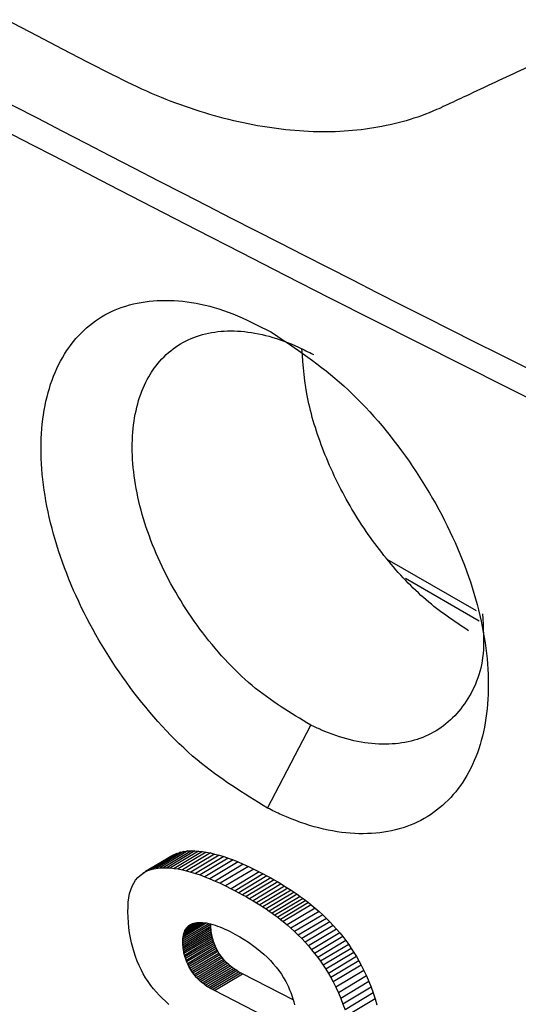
# Model space of a CAD drawing. Header units: millimetres. Extents: x -0.57 to 0.95, y -0.4 to 0.71.
# Tile 234 of 256: x 0.70674 to 0.71051, y 0.32393 to 0.33137. Entities that reach past the tile are written whole.
import ezdxf

# ---------------------------------------------------------------- set-up
doc = ezdxf.new("R2010")
doc.units = ezdxf.units.MM
doc.layers.add('FORMAT', color=7, linetype='Continuous')

msp = doc.modelspace()

# ---------------------------------------------------------------- linework, layer by layer
at = {"layer": 'FORMAT', "color": 7, "linetype": 'Continuous', "lineweight": 25}
for p, q in [((0.709515, 0.327291), (0.710189, 0.326902)), ((0.709654, 0.327146), (0.710212, 0.326824)), ((0.708614, 0.325409), (0.708939, 0.326037)), ((0.707955, 0.325075), (0.707742, 0.324948)), ((0.707982, 0.325081), (0.70777, 0.324954)), ((0.708012, 0.325085), (0.7078, 0.324958)), ((0.708038, 0.325086), (0.707825, 0.324959)), ((0.708065, 0.325086), (0.707852, 0.324959)), ((0.708092, 0.325084), (0.70788, 0.324957)), ((0.708121, 0.325081), (0.707909, 0.324954)), ((0.707929, 0.325067), (0.707955, 0.325075)), ((0.708151, 0.325076), (0.707939, 0.324949)), ((0.707955, 0.325075), (0.707982, 0.325081)), ((0.707982, 0.325081), (0.708012, 0.325085)), ((0.708012, 0.325085), (0.708038, 0.325086)), ((0.708038, 0.325086), (0.708065, 0.325086)), ((0.708065, 0.325086), (0.708092, 0.325084)), ((0.708092, 0.325084), (0.708121, 0.325081)), ((0.708121, 0.325081), (0.708151, 0.325076)), ((0.708151, 0.325076), (0.708182, 0.32507)), ((0.707883, 0.325043), (0.707671, 0.324916)), ((0.707905, 0.325056), (0.707693, 0.324929)), ((0.707929, 0.325067), (0.707716, 0.32494)), ((0.707883, 0.325043), (0.707905, 0.325056)), ((0.707905, 0.325056), (0.707929, 0.325067)), ((0.708182, 0.32507), (0.70797, 0.324943)), ((0.708214, 0.325062), (0.708002, 0.324935)), ((0.708247, 0.325053), (0.708035, 0.324926)), ((0.708282, 0.325043), (0.708069, 0.324916)), ((0.708317, 0.32503), (0.708105, 0.324904)), ((0.708353, 0.325017), (0.708141, 0.32489)), ((0.708391, 0.325002), (0.708178, 0.324875)), ((0.708182, 0.32507), (0.708214, 0.325062)), ((0.708214, 0.325062), (0.708247, 0.325053)), ((0.708247, 0.325053), (0.708282, 0.325043)), ((0.708282, 0.325043), (0.708317, 0.32503)), ((0.708317, 0.32503), (0.708353, 0.325017)), ((0.708353, 0.325017), (0.708391, 0.325002)), ((0.708391, 0.325002), (0.708429, 0.324985)), ((0.707671, 0.324916), (0.707693, 0.324929)), ((0.707693, 0.324929), (0.707716, 0.32494)), ((0.707716, 0.32494), (0.707742, 0.324948)), ((0.707742, 0.324948), (0.70777, 0.324954)), ((0.70777, 0.324954), (0.7078, 0.324958)), ((0.7078, 0.324958), (0.707825, 0.324959)), ((0.707825, 0.324959), (0.707852, 0.324959)), ((0.707852, 0.324959), (0.70788, 0.324957)), ((0.70788, 0.324957), (0.707909, 0.324954)), ((0.707909, 0.324954), (0.707939, 0.324949)), ((0.707939, 0.324949), (0.70797, 0.324943)), ((0.70797, 0.324943), (0.708002, 0.324935)), ((0.708002, 0.324935), (0.708035, 0.324926)), ((0.708035, 0.324926), (0.708069, 0.324916)), ((0.708429, 0.324985), (0.708217, 0.324858)), ((0.708469, 0.324968), (0.708256, 0.324841)), ((0.708509, 0.324948), (0.708297, 0.324821)), ((0.708551, 0.324927), (0.708339, 0.3248)), ((0.708429, 0.324985), (0.708469, 0.324968)), ((0.708469, 0.324968), (0.708509, 0.324948)), ((0.708509, 0.324948), (0.708551, 0.324927)), ((0.708551, 0.324927), (0.70858, 0.324912)), ((0.707603, 0.324842), (0.707617, 0.324864)), ((0.707617, 0.324864), (0.707633, 0.324884)), ((0.707633, 0.324884), (0.707651, 0.324901)), ((0.707651, 0.324901), (0.707671, 0.324916)), ((0.708069, 0.324916), (0.708105, 0.324904)), ((0.708105, 0.324904), (0.708141, 0.32489)), ((0.708141, 0.32489), (0.708178, 0.324875)), ((0.708178, 0.324875), (0.708217, 0.324858)), ((0.708217, 0.324858), (0.708256, 0.324841)), ((0.70858, 0.324912), (0.708368, 0.324785)), ((0.708609, 0.324897), (0.708396, 0.32477)), ((0.708637, 0.324882), (0.708424, 0.324755)), ((0.708664, 0.324867), (0.708451, 0.32474)), ((0.708691, 0.324851), (0.708478, 0.324724)), ((0.70858, 0.324912), (0.708609, 0.324897)), ((0.708609, 0.324897), (0.708637, 0.324882)), ((0.708637, 0.324882), (0.708664, 0.324867)), ((0.708664, 0.324867), (0.708691, 0.324851)), ((0.708691, 0.324851), (0.708717, 0.324836)), ((0.707572, 0.324763), (0.707581, 0.324792)), ((0.707581, 0.324792), (0.707591, 0.324818)), ((0.707591, 0.324818), (0.707603, 0.324842)), ((0.708256, 0.324841), (0.708297, 0.324821)), ((0.708297, 0.324821), (0.708339, 0.3248)), ((0.708339, 0.3248), (0.708368, 0.324785)), ((0.708368, 0.324785), (0.708396, 0.32477)), ((0.708717, 0.324836), (0.708504, 0.324709)), ((0.708742, 0.32482), (0.708529, 0.324694)), ((0.708767, 0.324805), (0.708554, 0.324678)), ((0.708791, 0.324789), (0.708578, 0.324662)), ((0.708815, 0.324774), (0.708602, 0.324647)), ((0.708717, 0.324836), (0.708742, 0.32482)), ((0.708742, 0.32482), (0.708767, 0.324805)), ((0.708767, 0.324805), (0.708791, 0.324789)), ((0.708791, 0.324789), (0.708815, 0.324774)), ((0.708815, 0.324774), (0.708837, 0.324758)), ((0.707562, 0.324699), (0.707566, 0.324732)), ((0.707566, 0.324732), (0.707572, 0.324763)), ((0.708396, 0.32477), (0.708424, 0.324755)), ((0.708424, 0.324755), (0.708451, 0.32474)), ((0.708451, 0.32474), (0.708478, 0.324724)), ((0.708478, 0.324724), (0.708504, 0.324709)), ((0.708504, 0.324709), (0.708529, 0.324694)), ((0.708837, 0.324758), (0.708625, 0.324631)), ((0.70886, 0.324742), (0.708647, 0.324615)), ((0.708882, 0.324726), (0.708669, 0.3246)), ((0.708903, 0.324711), (0.70869, 0.324584)), ((0.708837, 0.324758), (0.70886, 0.324742)), ((0.70886, 0.324742), (0.708882, 0.324726)), ((0.708882, 0.324726), (0.708903, 0.324711)), ((0.708903, 0.324711), (0.708923, 0.324695)), ((0.707559, 0.324626), (0.70756, 0.324664)), ((0.70756, 0.324585), (0.707559, 0.324626)), ((0.70756, 0.324664), (0.707562, 0.324699)), ((0.708529, 0.324694), (0.708554, 0.324678)), ((0.708554, 0.324678), (0.708578, 0.324662)), ((0.708578, 0.324662), (0.708602, 0.324647)), ((0.708602, 0.324647), (0.708625, 0.324631)), ((0.708625, 0.324631), (0.708647, 0.324615)), ((0.708923, 0.324695), (0.708711, 0.324568)), ((0.708943, 0.324679), (0.708731, 0.324552)), ((0.708973, 0.324654), (0.708761, 0.324527)), ((0.709002, 0.324629), (0.70879, 0.324502)), ((0.708923, 0.324695), (0.708943, 0.324679)), ((0.708943, 0.324679), (0.708973, 0.324654)), ((0.708973, 0.324654), (0.709002, 0.324629)), ((0.709002, 0.324629), (0.70903, 0.324603)), ((0.707563, 0.324545), (0.70756, 0.324585)), ((0.708647, 0.324615), (0.708669, 0.3246)), ((0.708669, 0.3246), (0.70869, 0.324584)), ((0.70869, 0.324584), (0.708711, 0.324568)), ((0.708711, 0.324568), (0.708731, 0.324552)), ((0.708731, 0.324552), (0.708761, 0.324527)), ((0.70903, 0.324603), (0.708818, 0.324476)), ((0.709058, 0.324576), (0.708845, 0.324449)), ((0.70903, 0.324603), (0.709058, 0.324576)), ((0.709058, 0.324576), (0.709084, 0.32455)), ((0.707567, 0.324505), (0.707563, 0.324545)), ((0.707572, 0.324467), (0.707567, 0.324505)), ((0.707973, 0.324406), (0.708186, 0.324533)), ((0.707973, 0.32439), (0.708186, 0.324517)), ((0.707974, 0.324422), (0.708169, 0.324538)), ((0.707974, 0.324377), (0.708186, 0.324504)), ((0.707975, 0.324364), (0.708187, 0.324491)), ((0.707976, 0.324436), (0.708151, 0.324541)), ((0.707976, 0.324351), (0.708188, 0.324477)), ((0.707978, 0.32445), (0.708135, 0.324543)), ((0.707982, 0.324462), (0.708119, 0.324545)), ((0.707986, 0.324474), (0.708104, 0.324545)), ((0.707986, 0.324474), (0.70799, 0.324485)), ((0.70799, 0.324485), (0.70809, 0.324544)), ((0.70799, 0.324485), (0.707996, 0.324495)), ((0.708076, 0.324543), (0.707996, 0.324495)), ((0.707996, 0.324495), (0.708002, 0.324504)), ((0.708002, 0.324504), (0.708064, 0.324541)), ((0.708002, 0.324504), (0.70801, 0.324512)), ((0.70801, 0.324512), (0.708052, 0.324538)), ((0.70801, 0.324512), (0.708017, 0.32452)), ((0.708017, 0.32452), (0.70804, 0.324533)), ((0.708017, 0.32452), (0.708026, 0.324526)), ((0.708026, 0.324526), (0.708036, 0.324531)), ((0.708036, 0.324531), (0.708046, 0.324536)), ((0.708046, 0.324536), (0.708057, 0.324539)), ((0.708057, 0.324539), (0.708069, 0.324542)), ((0.708069, 0.324542), (0.708081, 0.324544)), ((0.708081, 0.324544), (0.708094, 0.324545)), ((0.708094, 0.324545), (0.708108, 0.324545)), ((0.708108, 0.324545), (0.708122, 0.324545)), ((0.708122, 0.324545), (0.708137, 0.324543)), ((0.708137, 0.324543), (0.708152, 0.324541)), ((0.708152, 0.324541), (0.708167, 0.324538)), ((0.708167, 0.324538), (0.708183, 0.324534)), ((0.708183, 0.324534), (0.7082, 0.32453)), ((0.708186, 0.324517), (0.708186, 0.324533)), ((0.708186, 0.324504), (0.708186, 0.324517)), ((0.708187, 0.324491), (0.708186, 0.324504)), ((0.708188, 0.324477), (0.708187, 0.324491)), ((0.70819, 0.324465), (0.708188, 0.324477)), ((0.7082, 0.32453), (0.708217, 0.324524)), ((0.708217, 0.324524), (0.708235, 0.324518)), ((0.708235, 0.324518), (0.708253, 0.324511)), ((0.708253, 0.324511), (0.708271, 0.324504)), ((0.708271, 0.324504), (0.708291, 0.324495)), ((0.708291, 0.324495), (0.70831, 0.324486)), ((0.70831, 0.324486), (0.708331, 0.324476)), ((0.708761, 0.324527), (0.70879, 0.324502)), ((0.70879, 0.324502), (0.708818, 0.324476)), ((0.709084, 0.32455), (0.708872, 0.324423)), ((0.70911, 0.324522), (0.708897, 0.324395)), ((0.709135, 0.324495), (0.708922, 0.324368)), ((0.709084, 0.32455), (0.70911, 0.324522)), ((0.70911, 0.324522), (0.709135, 0.324495)), ((0.709135, 0.324495), (0.709159, 0.324466)), ((0.707578, 0.324429), (0.707572, 0.324467)), ((0.707586, 0.324392), (0.707578, 0.324429)), ((0.707973, 0.324406), (0.707974, 0.324422)), ((0.707973, 0.32439), (0.707973, 0.324406)), ((0.707974, 0.324422), (0.707976, 0.324436)), ((0.707976, 0.324436), (0.707978, 0.32445)), ((0.707978, 0.324338), (0.70819, 0.324465)), ((0.707978, 0.32445), (0.707982, 0.324462)), ((0.70798, 0.324325), (0.708192, 0.324452)), ((0.707982, 0.324462), (0.707986, 0.324474)), ((0.707982, 0.324312), (0.708195, 0.324439)), ((0.707986, 0.324299), (0.708198, 0.324426)), ((0.707989, 0.324287), (0.708202, 0.324413)), ((0.708192, 0.324452), (0.70819, 0.324465)), ((0.708195, 0.324439), (0.708192, 0.324452)), ((0.708198, 0.324426), (0.708195, 0.324439)), ((0.708202, 0.324413), (0.708198, 0.324426)), ((0.708206, 0.324401), (0.708202, 0.324413)), ((0.708331, 0.324476), (0.708367, 0.324457)), ((0.708367, 0.324457), (0.708403, 0.324437)), ((0.708403, 0.324437), (0.708436, 0.324416)), ((0.708436, 0.324416), (0.708469, 0.324395)), ((0.708818, 0.324476), (0.708845, 0.324449)), ((0.708845, 0.324449), (0.708872, 0.324423)), ((0.708872, 0.324423), (0.708897, 0.324395)), ((0.709159, 0.324466), (0.708946, 0.324339)), ((0.709182, 0.324438), (0.708969, 0.324311)), ((0.709204, 0.324408), (0.708992, 0.324281)), ((0.709159, 0.324466), (0.709182, 0.324438)), ((0.709182, 0.324438), (0.709204, 0.324408)), ((0.709204, 0.324408), (0.709226, 0.324379)), ((0.707595, 0.324356), (0.707586, 0.324392)), ((0.707605, 0.324321), (0.707595, 0.324356)), ((0.707974, 0.324377), (0.707973, 0.32439)), ((0.707975, 0.324364), (0.707974, 0.324377)), ((0.707976, 0.324351), (0.707975, 0.324364)), ((0.707978, 0.324338), (0.707976, 0.324351)), ((0.70798, 0.324325), (0.707978, 0.324338)), ((0.707993, 0.324274), (0.708206, 0.324401)), ((0.707998, 0.324261), (0.70821, 0.324388)), ((0.708002, 0.324249), (0.708215, 0.324376)), ((0.708008, 0.324236), (0.70822, 0.324363)), ((0.708014, 0.324224), (0.708226, 0.324351)), ((0.70802, 0.324212), (0.708232, 0.324339)), ((0.70821, 0.324388), (0.708206, 0.324401)), ((0.708215, 0.324376), (0.70821, 0.324388)), ((0.70822, 0.324363), (0.708215, 0.324376)), ((0.708226, 0.324351), (0.70822, 0.324363)), ((0.708232, 0.324339), (0.708226, 0.324351)), ((0.708239, 0.324327), (0.708232, 0.324339)), ((0.708469, 0.324395), (0.7085, 0.324374)), ((0.7085, 0.324374), (0.70853, 0.324351)), ((0.70853, 0.324351), (0.708558, 0.324329)), ((0.708558, 0.324329), (0.708585, 0.324305)), ((0.708897, 0.324395), (0.708922, 0.324368)), ((0.708922, 0.324368), (0.708946, 0.324339)), ((0.708946, 0.324339), (0.708969, 0.324311)), ((0.709226, 0.324379), (0.709013, 0.324252)), ((0.709246, 0.324349), (0.709034, 0.324222)), ((0.709226, 0.324379), (0.709246, 0.324349)), ((0.709246, 0.324349), (0.709266, 0.324318)), ((0.707616, 0.324287), (0.707605, 0.324321)), ((0.707629, 0.324253), (0.707616, 0.324287)), ((0.707643, 0.32422), (0.707629, 0.324253)), ((0.707982, 0.324312), (0.70798, 0.324325)), ((0.707986, 0.324299), (0.707982, 0.324312)), ((0.707989, 0.324287), (0.707986, 0.324299)), ((0.707993, 0.324274), (0.707989, 0.324287)), ((0.707998, 0.324261), (0.707993, 0.324274)), ((0.708002, 0.324249), (0.707998, 0.324261)), ((0.708027, 0.3242), (0.708239, 0.324327)), ((0.708034, 0.324188), (0.708246, 0.324314)), ((0.708041, 0.324175), (0.708254, 0.324302)), ((0.70805, 0.324164), (0.708262, 0.324291)), ((0.708058, 0.324152), (0.708271, 0.324279)), ((0.708067, 0.324141), (0.70828, 0.324268)), ((0.708077, 0.32413), (0.708289, 0.324257)), ((0.708246, 0.324314), (0.708239, 0.324327)), ((0.708254, 0.324302), (0.708246, 0.324314)), ((0.708262, 0.324291), (0.708254, 0.324302)), ((0.708271, 0.324279), (0.708262, 0.324291)), ((0.70828, 0.324268), (0.708271, 0.324279)), ((0.708289, 0.324257), (0.70828, 0.324268)), ((0.708299, 0.324247), (0.708289, 0.324257)), ((0.708585, 0.324305), (0.70861, 0.324282)), ((0.70861, 0.324282), (0.708635, 0.324257)), ((0.708635, 0.324257), (0.708657, 0.324232)), ((0.708969, 0.324311), (0.708992, 0.324281)), ((0.708992, 0.324281), (0.709013, 0.324252)), ((0.709266, 0.324318), (0.709054, 0.324191)), ((0.709285, 0.324287), (0.709073, 0.32416)), ((0.709303, 0.324255), (0.709091, 0.324128)), ((0.709266, 0.324318), (0.709285, 0.324287)), ((0.709285, 0.324287), (0.709303, 0.324255)), ((0.709303, 0.324255), (0.709321, 0.324223)), ((0.707658, 0.324189), (0.707643, 0.32422)), ((0.707675, 0.324157), (0.707658, 0.324189)), ((0.708008, 0.324236), (0.708002, 0.324249)), ((0.708014, 0.324224), (0.708008, 0.324236)), ((0.70802, 0.324212), (0.708014, 0.324224)), ((0.708027, 0.3242), (0.70802, 0.324212)), ((0.708034, 0.324188), (0.708027, 0.3242)), ((0.708041, 0.324175), (0.708034, 0.324188)), ((0.708087, 0.32412), (0.708299, 0.324247)), ((0.708097, 0.32411), (0.708309, 0.324237)), ((0.708108, 0.3241), (0.70832, 0.324227)), ((0.708119, 0.32409), (0.708332, 0.324217)), ((0.708131, 0.32408), (0.708343, 0.324207)), ((0.708143, 0.324071), (0.708356, 0.324198)), ((0.708156, 0.324062), (0.708368, 0.324189)), ((0.708169, 0.324054), (0.708382, 0.324181)), ((0.708309, 0.324237), (0.708299, 0.324247)), ((0.70832, 0.324227), (0.708309, 0.324237)), ((0.708332, 0.324217), (0.70832, 0.324227)), ((0.708343, 0.324207), (0.708332, 0.324217)), ((0.708356, 0.324198), (0.708343, 0.324207)), ((0.708368, 0.324189), (0.708356, 0.324198)), ((0.708382, 0.324181), (0.708368, 0.324189)), ((0.708395, 0.324172), (0.708382, 0.324181)), ((0.708657, 0.324232), (0.708679, 0.324207)), ((0.708679, 0.324207), (0.708699, 0.324181)), ((0.708699, 0.324181), (0.708718, 0.324154)), ((0.709013, 0.324252), (0.709034, 0.324222)), ((0.709034, 0.324222), (0.709054, 0.324191)), ((0.709054, 0.324191), (0.709073, 0.32416)), ((0.709321, 0.324223), (0.709108, 0.324096)), ((0.709341, 0.324182), (0.709129, 0.324055)), ((0.709321, 0.324223), (0.709341, 0.324182)), ((0.709341, 0.324182), (0.709361, 0.324141)), ((0.707693, 0.324127), (0.707675, 0.324157)), ((0.707712, 0.324098), (0.707693, 0.324127)), ((0.70805, 0.324164), (0.708041, 0.324175)), ((0.708058, 0.324152), (0.70805, 0.324164)), ((0.708067, 0.324141), (0.708058, 0.324152)), ((0.708077, 0.32413), (0.708067, 0.324141)), ((0.708087, 0.32412), (0.708077, 0.32413)), ((0.708097, 0.32411), (0.708087, 0.32412)), ((0.708108, 0.3241), (0.708097, 0.32411)), ((0.708183, 0.324046), (0.708395, 0.324172)), ((0.708197, 0.324038), (0.70841, 0.324164)), ((0.708212, 0.32403), (0.708424, 0.324157)), ((0.70841, 0.324164), (0.708395, 0.324172)), ((0.708424, 0.324157), (0.70841, 0.324164)), ((0.708806, 0.323961), (0.708424, 0.324157)), ((0.708718, 0.324154), (0.708735, 0.324127)), ((0.708735, 0.324127), (0.708751, 0.3241)), ((0.709073, 0.32416), (0.709091, 0.324128)), ((0.709091, 0.324128), (0.709108, 0.324096)), ((0.709361, 0.324141), (0.709148, 0.324014)), ((0.709361, 0.324141), (0.709379, 0.324098)), ((0.707732, 0.324069), (0.707712, 0.324098)), ((0.707751, 0.324044), (0.707732, 0.324069)), ((0.707772, 0.32402), (0.707751, 0.324044)), ((0.708119, 0.32409), (0.708108, 0.3241)), ((0.708131, 0.32408), (0.708119, 0.32409)), ((0.708143, 0.324071), (0.708131, 0.32408)), ((0.708156, 0.324062), (0.708143, 0.324071)), ((0.708169, 0.324054), (0.708156, 0.324062)), ((0.708183, 0.324046), (0.708169, 0.324054)), ((0.708197, 0.324038), (0.708183, 0.324046)), ((0.708212, 0.32403), (0.708197, 0.324038)), ((0.708841, 0.323708), (0.708212, 0.32403)), ((0.708751, 0.3241), (0.708761, 0.324079)), ((0.708761, 0.324079), (0.708771, 0.324058)), ((0.708771, 0.324058), (0.70878, 0.324037)), ((0.70878, 0.324037), (0.708789, 0.324015)), ((0.709108, 0.324096), (0.709129, 0.324055)), ((0.709129, 0.324055), (0.709148, 0.324014)), ((0.709379, 0.324098), (0.709166, 0.323971)), ((0.709396, 0.324055), (0.709183, 0.323928)), ((0.709379, 0.324098), (0.709396, 0.324055)), ((0.709396, 0.324055), (0.709411, 0.324012)), ((0.707794, 0.323996), (0.707772, 0.32402)), ((0.707817, 0.323972), (0.707794, 0.323996)), ((0.707842, 0.323949), (0.707817, 0.323972)), ((0.708789, 0.324015), (0.708797, 0.323993)), ((0.708797, 0.323993), (0.708804, 0.323969)), ((0.708804, 0.323969), (0.708811, 0.323946)), ((0.709148, 0.324014), (0.709166, 0.323971)), ((0.709166, 0.323971), (0.709183, 0.323928)), ((0.709411, 0.324012), (0.709199, 0.323885)), ((0.709426, 0.323967), (0.709213, 0.32384)), ((0.709411, 0.324012), (0.709426, 0.323967)), ((0.709426, 0.323967), (0.709439, 0.323922)), ((0.707867, 0.323925), (0.707842, 0.323949)), ((0.708811, 0.323946), (0.708817, 0.323922)), ((0.709183, 0.323928), (0.709199, 0.323885))]:
    msp.add_line(p, q, dxfattribs=at)
msp.add_arc((0.83633, 0.579215), 0.2804758, 235.439054, 245.240715, dxfattribs=at)
for points, knots in [([(0.676861, 0.3412629), (0.6785496, 0.3401013), (0.681928, 0.3377774), (0.6871931, 0.3343944), (0.6925997, 0.3310887), (0.6979847, 0.3279707), (0.7033266, 0.3250297), (0.7086132, 0.32226), (0.7140103, 0.3195579), (0.7177034, 0.3178212), (0.7195505, 0.3169527)], [0, 0, 0, 0, 0.130967, 0.262024, 0.392991, 0.524048, 0.642867, 0.761754, 0.880843, 1, 1, 1, 1]), ([(0.7222785, 0.3365375), (0.7218524, 0.336335), (0.7210068, 0.3359331), (0.7197558, 0.3353398), (0.7185299, 0.3347591), (0.7173294, 0.3341913), (0.716154, 0.333636), (0.7147748, 0.3329851), (0.7132011, 0.3322435), (0.7118691, 0.3316167), (0.7109913, 0.3312038), (0.7106249, 0.3310316), (0.7103315, 0.3308937), (0.7101336, 0.3308005), (0.7099856, 0.3307314), (0.7098393, 0.3306624), (0.7095852, 0.3305719), (0.7091645, 0.3305026), (0.7087056, 0.3305303), (0.7083238, 0.3306069), (0.7080323, 0.3306928), (0.7077385, 0.3308042), (0.7075416, 0.3309011), (0.7074431, 0.3309496)], [0, 0, 0, 0, 0.086734, 0.17211, 0.256131, 0.338794, 0.420101, 0.500052, 0.626319, 0.75009, 0.781415, 0.812604, 0.827982, 0.843863, 0.854811, 0.859492, 0.875108, 0.906215, 0.937529, 0.953317, 0.968924, 0.984452, 1, 1, 1, 1]), ([(0.7086136, 0.3254092), (0.7084333, 0.3255195), (0.7080622, 0.3257468), (0.7075569, 0.326305), (0.7071603, 0.3269642), (0.7069256, 0.3276551), (0.7068777, 0.3282956), (0.7070201, 0.3288153), (0.707338, 0.3291583), (0.7077967, 0.3292828), (0.7082566, 0.3292014), (0.708542, 0.3290568), (0.7086379, 0.3290082)], [0, 0, 0, 0, 0.100567, 0.207089, 0.31289, 0.41882, 0.523963, 0.6292, 0.734478, 0.840244, 0.946334, 1, 1, 1, 1]), ([(0.7089393, 0.3260367), (0.7087891, 0.3261267), (0.7084885, 0.3263066), (0.7080874, 0.3267506), (0.707781, 0.3272623), (0.7076035, 0.3277981), (0.7075733, 0.3282926), (0.7076625, 0.3285871), (0.7078105, 0.328818), (0.7080189, 0.3289865), (0.7084029, 0.3290412), (0.708736, 0.3289518), (0.7089222, 0.3288557), (0.7089592, 0.3288366)], [0, 0, 0, 0, 0.106209, 0.212379, 0.318344, 0.424027, 0.529537, 0.634946, 0.656526, 0.762125, 0.867788, 0.973693, 1, 1, 1, 1]), ([(0.7086379, 0.3290082), (0.7088253, 0.3288835), (0.7092031, 0.3286319), (0.7097017, 0.3280444), (0.7100763, 0.3273762), (0.7102809, 0.3266903), (0.7102944, 0.3260667), (0.7101157, 0.3255743), (0.7097656, 0.3252662), (0.7092835, 0.325179), (0.7088736, 0.3252818), (0.708649, 0.3253918), (0.7086136, 0.3254092)], [0, 0, 0, 0, 0.108061, 0.217878, 0.326986, 0.436132, 0.544285, 0.652833, 0.761301, 0.870134, 0.979522, 1, 1, 1, 1]), ([(0.7101319, 0.3267492), (0.7100238, 0.326821), (0.7098075, 0.3269644), (0.7095035, 0.3272873), (0.7092404, 0.3276633), (0.7090383, 0.3280745), (0.7089032, 0.3284948), (0.708883, 0.3287514), (0.7088729, 0.3288797)], [0, 0, 0, 0, 0.166676, 0.333351, 0.500027, 0.666702, 0.833378, 1, 1, 1, 1]), ([(0.7102354, 0.3268773), (0.7102426, 0.326773), (0.7102611, 0.3265056), (0.7101188, 0.3261753), (0.7098453, 0.3259325), (0.709462, 0.3258638), (0.7091402, 0.3259414), (0.7089652, 0.3260244), (0.7089393, 0.3260367)], [0, 0, 0, 0, 0.132533, 0.339687, 0.547064, 0.755085, 0.963793, 1, 1, 1, 1])]:
    msp.add_open_spline(points, degree=3, knots=knots, dxfattribs=at)
for points in [[(0.7074431, 0.3309496), (0.7034198, 0.3330296), (0.6994941, 0.3351745), (0.6956718, 0.3373811)], [(0.6956813, 0.3367557), (0.7030772, 0.3324862), (0.7108601, 0.328448), (0.7189876, 0.324663)]]:
    msp.add_open_spline(points, degree=3, dxfattribs=at)

doc.saveas('drawing.dxf')
